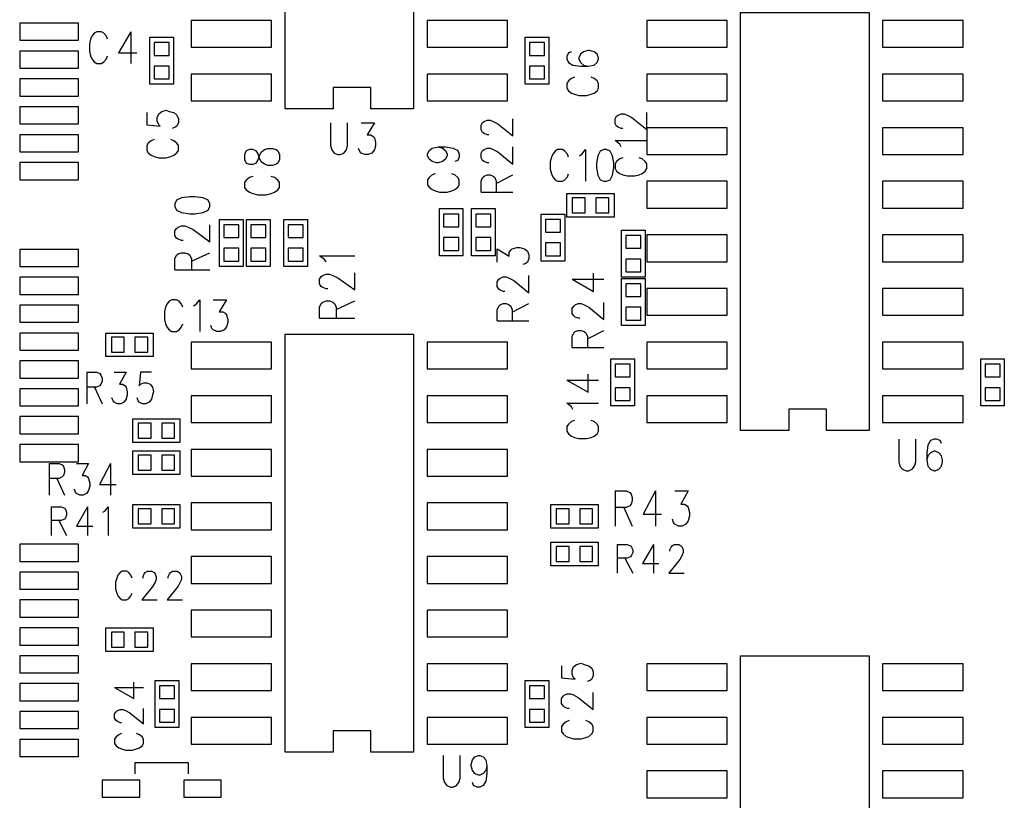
# Model space of a CAD drawing. Extents: x 2 to 38, y 4.3 to 27.6.
# Tile 11 of 25: x 14.6 to 18.5, y 18.2 to 21.3. Entities that reach past the tile are written whole.
import ezdxf

# ---------------------------------------------------------------- set-up
doc = ezdxf.new("R2010")
doc.units = 0
doc.layers.get('0').update_dxf_attribs({"linetype": 'CONTINUOUS'})
doc.layers.add('assy_t', color=3, linetype='CONTINUOUS')

# ---------------------------------------------------------------- blocks, each defined once
blk = doc.blocks.new('D18')
blk.add_lwpolyline([(-0.02539, -0.02963), (0.02539, -0.02963), (0.02539, 0.02963), (-0.02539, 0.02963)], close=True)
blk = doc.blocks.new('D19')
blk.add_lwpolyline([(-0.02963, -0.02539), (0.02963, -0.02539), (0.02963, 0.02539), (-0.02963, 0.02539)], close=True)
blk = doc.blocks.new('D22')
blk.add_lwpolyline([(-0.07407, -0.03386), (0.07407, -0.03386), (0.07407, 0.03386), (-0.07407, 0.03386)], close=True)
blk = doc.blocks.new('D36')
blk.add_lwpolyline([(-0.11639, -0.03386), (0.11639, -0.03386), (0.11639, 0.03386), (-0.11639, 0.03386)], close=True)
blk = doc.blocks.new('D39')
blk.add_lwpolyline([(-0.15871, -0.0529), (0.15871, -0.0529), (0.15871, 0.0529), (-0.15871, 0.0529)], close=True)

msp = doc.modelspace()

# ---------------------------------------------------------------- linework, layer by layer
at = {"layer": 'assy_t', "color": 3}
for points in [[(16.151682, 20.965783), (15.982382, 20.965783), (15.982382, 21.050443), (15.834262, 21.050443), (15.834262, 20.965783), (15.643802, 20.965783), (15.643802, 22.616383), (16.151682, 22.616383), (16.151682, 20.965783)], [(17.950422, 19.696103), (17.781122, 19.696103), (17.781122, 19.780743), (17.632982, 19.780743), (17.632982, 19.696103), (17.442542, 19.696103), (17.442542, 21.346703), (17.950422, 21.346703), (17.950422, 19.696103)], [(14.943562, 21.240883), (14.938742, 21.252803), (14.929122, 21.264703), (14.919502, 21.270643), (14.900262, 21.270643), (14.890642, 21.264703), (14.881022, 21.252803), (14.876222, 21.240883), (14.871402, 21.223043), (14.871402, 21.193283), (14.876222, 21.175423), (14.881022, 21.163523), (14.890642, 21.151623), (14.900262, 21.145663), (14.919502, 21.145663), (14.929122, 21.151623), (14.938742, 21.163523), (14.943562, 21.175423)], [(15.034922, 21.270643), (14.986842, 21.187323), (15.058982, 21.187323)], [(15.034922, 21.270643), (15.034922, 21.145663)], [(15.110542, 21.063143), (15.110542, 21.249363), (15.203642, 21.249363), (15.203642, 21.063143), (15.110542, 21.063143)], [(16.591842, 21.063143), (16.591842, 21.249363), (16.684962, 21.249363), (16.684962, 21.063143), (16.591842, 21.063143)], [(16.774622, 21.191843), (16.762722, 21.187023), (16.756762, 21.172603), (16.756762, 21.162983), (16.762722, 21.148543), (16.780582, 21.138923), (16.810342, 21.134123), (16.840102, 21.134123), (16.863902, 21.138923), (16.875802, 21.148543), (16.881762, 21.162983), (16.881762, 21.167783), (16.875802, 21.182223), (16.863902, 21.191843), (16.846042, 21.196643), (16.840102, 21.196643), (16.822242, 21.191843), (16.810342, 21.182223), (16.804382, 21.167783), (16.804382, 21.162983), (16.810342, 21.148543), (16.822242, 21.138923), (16.840102, 21.134123)], [(16.786522, 21.090843), (16.774622, 21.086023), (16.762722, 21.076403), (16.756762, 21.066783), (16.756762, 21.047543), (16.762722, 21.037923)], [(16.875802, 21.037923), (16.881762, 21.047543), (16.881762, 21.066783), (16.875802, 21.076403), (16.863902, 21.086023), (16.852002, 21.090843)], [(16.762722, 21.037923), (16.774622, 21.028323), (16.786522, 21.023503), (16.804382, 21.018703), (16.834142, 21.018703), (16.852002, 21.023503), (16.863902, 21.028323), (16.875802, 21.037923)], [(15.097702, 20.951163), (15.097702, 20.903083), (15.151282, 20.898263), (15.145322, 20.903083), (15.139362, 20.917503), (15.139362, 20.931923), (15.145322, 20.946363), (15.157222, 20.955983), (15.175082, 20.960783), (15.186982, 20.955983), (15.204842, 20.951163), (15.216742, 20.941543), (15.222702, 20.927123), (15.222702, 20.912703), (15.216742, 20.898263), (15.210782, 20.893463), (15.198882, 20.888643)], [(16.447942, 20.863823), (16.442002, 20.863823), (16.430082, 20.868643), (16.424142, 20.873443), (16.418182, 20.883063), (16.418182, 20.902303), (16.424142, 20.911923), (16.430082, 20.916743), (16.442002, 20.921543), (16.453902, 20.921543), (16.465802, 20.916743), (16.483662, 20.907123), (16.543182, 20.859023), (16.543182, 20.926363)], [(16.976982, 20.888843), (16.971022, 20.888843), (16.959122, 20.893643), (16.953182, 20.898463), (16.947222, 20.908083), (16.947222, 20.927323), (16.953182, 20.936943), (16.959122, 20.941743), (16.971022, 20.946563), (16.982942, 20.946563), (16.994842, 20.941743), (17.012702, 20.932123), (17.072202, 20.884023), (17.072202, 20.951363)], [(15.823682, 20.910903), (15.823682, 20.821623), (15.828482, 20.803783), (15.838102, 20.791863), (15.852542, 20.785923), (15.862162, 20.785923), (15.876582, 20.791863), (15.886202, 20.803783), (15.891022, 20.821623), (15.891022, 20.910903)], [(15.943922, 20.910903), (15.996822, 20.910903), (15.967962, 20.863283), (15.982382, 20.863283), (15.992002, 20.857343), (15.996822, 20.851383), (16.001622, 20.833523), (16.001622, 20.821623), (15.996822, 20.803783), (15.987202, 20.791863), (15.972782, 20.785923), (15.958342, 20.785923), (15.943922, 20.791863), (15.939102, 20.797823), (15.934302, 20.809723)], [(15.127462, 20.845363), (15.115562, 20.840563), (15.103662, 20.830943), (15.097702, 20.821323), (15.097702, 20.802083), (15.103662, 20.792463), (15.115562, 20.782843), (15.127462, 20.778023), (15.145322, 20.773223), (15.175082, 20.773223), (15.192942, 20.778023), (15.204842, 20.782843), (15.216742, 20.792463), (15.222702, 20.802083), (15.222702, 20.821323), (15.216742, 20.830943), (15.204842, 20.840563), (15.192942, 20.845363)], [(16.971022, 20.816703), (16.965082, 20.826323), (16.947222, 20.840743), (17.072202, 20.840743)], [(15.483782, 20.766683), (15.490382, 20.752243), (15.503602, 20.747443), (15.516842, 20.747443), (15.530062, 20.752243), (15.536682, 20.761863), (15.543282, 20.781103), (15.549902, 20.795543), (15.563122, 20.805163), (15.576362, 20.809963), (15.596202, 20.809963), (15.609422, 20.805163), (15.616042, 20.800343), (15.622642, 20.785923), (15.622642, 20.766683), (15.616042, 20.752243), (15.609422, 20.747443), (15.596202, 20.742643), (15.576362, 20.742643), (15.563122, 20.747443), (15.549902, 20.757063), (15.543282, 20.771483), (15.536682, 20.790723), (15.530062, 20.800343), (15.516842, 20.805163), (15.503602, 20.805163), (15.490382, 20.800343), (15.483782, 20.785923), (15.483782, 20.766683)], [(16.248242, 20.815743), (16.266082, 20.810923), (16.277982, 20.801303), (16.283942, 20.786883), (16.283942, 20.782063), (16.277982, 20.767643), (16.266082, 20.758023), (16.248242, 20.753223), (16.242282, 20.753223), (16.224422, 20.758023), (16.212522, 20.767643), (16.206562, 20.782063), (16.206562, 20.786883), (16.212522, 20.801303), (16.224422, 20.810923), (16.248242, 20.815743), (16.277982, 20.815743), (16.307742, 20.810923), (16.325602, 20.801303), (16.331562, 20.786883), (16.331562, 20.777263), (16.325602, 20.762823), (16.313702, 20.758023)], [(16.447942, 20.753223), (16.442002, 20.753223), (16.430082, 20.758023), (16.424142, 20.762823), (16.418182, 20.772443), (16.418182, 20.791683), (16.424142, 20.801303), (16.430082, 20.806123), (16.442002, 20.810923), (16.453902, 20.810923), (16.465802, 20.806123), (16.483662, 20.796503), (16.543182, 20.748403), (16.543182, 20.815743)], [(16.763442, 20.775343), (16.758642, 20.787243), (16.749022, 20.799143), (16.739402, 20.805103), (16.720162, 20.805103), (16.710542, 20.799143), (16.700922, 20.787243), (16.696122, 20.775343), (16.691302, 20.757483), (16.691302, 20.727723), (16.696122, 20.709863), (16.700922, 20.697963), (16.710542, 20.686063), (16.720162, 20.680103), (16.739402, 20.680103), (16.749022, 20.686063), (16.758642, 20.697963), (16.763442, 20.709863)], [(16.806722, 20.781283), (16.816342, 20.787243), (16.830782, 20.805103), (16.830782, 20.680103)], [(16.902922, 20.805103), (16.888482, 20.799143), (16.878862, 20.781283), (16.874062, 20.751523), (16.874062, 20.733683), (16.878862, 20.703923), (16.888482, 20.686063), (16.902922, 20.680103), (16.912542, 20.680103), (16.926962, 20.686063), (16.936582, 20.703923), (16.941402, 20.733683), (16.941402, 20.751523), (16.936582, 20.781283), (16.926962, 20.799143), (16.912542, 20.805103), (16.902922, 20.805103)], [(16.976982, 20.773423), (16.965082, 20.768603), (16.953182, 20.758983), (16.947222, 20.749363), (16.947222, 20.730123), (16.953182, 20.720503), (16.965082, 20.710883), (16.976982, 20.706083), (16.994842, 20.701263), (17.024602, 20.701263), (17.042462, 20.706083)], [(17.042462, 20.706083), (17.054362, 20.710883), (17.066262, 20.720503), (17.072202, 20.730123), (17.072202, 20.749363), (17.066262, 20.758983), (17.054362, 20.768603), (17.042462, 20.773423)], [(15.516842, 20.699343), (15.503602, 20.694543), (15.490382, 20.684923), (15.483782, 20.675303), (15.483782, 20.656063), (15.490382, 20.646443), (15.503602, 20.636823), (15.516842, 20.632023), (15.536682, 20.627203), (15.569742, 20.627203), (15.589582, 20.632023), (15.602802, 20.636823), (15.616042, 20.646443), (15.622642, 20.656063), (15.622642, 20.675303), (15.616042, 20.684923), (15.602802, 20.694543), (15.589582, 20.699343)], [(16.236322, 20.709923), (16.224422, 20.705123), (16.212522, 20.695503), (16.206562, 20.685883), (16.206562, 20.666643), (16.212522, 20.657023), (16.224422, 20.647403), (16.236322, 20.642603), (16.254182, 20.637783), (16.283942, 20.637783), (16.301802, 20.642603), (16.313702, 20.647403), (16.325602, 20.657023), (16.331562, 20.666643), (16.331562, 20.685883), (16.325602, 20.695503), (16.313702, 20.705123), (16.301802, 20.709923)], [(16.418182, 20.637783), (16.418182, 20.681063), (16.424142, 20.695503), (16.430082, 20.700303), (16.442002, 20.705123), (16.453902, 20.705123), (16.465802, 20.700303), (16.471742, 20.695503), (16.477702, 20.681063), (16.477702, 20.637783)], [(16.477702, 20.671463), (16.543182, 20.705123)], [(15.208682, 20.581043), (15.215282, 20.566603), (15.235122, 20.556983), (15.268182, 20.552183), (15.288022, 20.552183), (15.321102, 20.556983), (15.340942, 20.566603), (15.347542, 20.581043), (15.347542, 20.590663), (15.340942, 20.605083), (15.321102, 20.614703), (15.288022, 20.619503), (15.268182, 20.619503), (15.235122, 20.614703), (15.215282, 20.605083), (15.208682, 20.590663), (15.208682, 20.581043)], [(16.418182, 20.637783), (16.543182, 20.637783)], [(16.756902, 20.631443), (16.943122, 20.631443), (16.943122, 20.538323), (16.756902, 20.538323), (16.756902, 20.631443)], [(16.253262, 20.385963), (16.253262, 20.572183), (16.346362, 20.572183), (16.346362, 20.385963), (16.253262, 20.385963)], [(16.473342, 20.572183), (16.473342, 20.385963), (16.380222, 20.385963), (16.380222, 20.572183), (16.473342, 20.572183)], [(15.385642, 20.343643), (15.385642, 20.529863), (15.478742, 20.529863), (15.478742, 20.343643), (15.385642, 20.343643)], [(15.584562, 20.529863), (15.584562, 20.343643), (15.491442, 20.343643), (15.491442, 20.529863), (15.584562, 20.529863)], [(15.639582, 20.343643), (15.639582, 20.529863), (15.732682, 20.529863), (15.732682, 20.343643), (15.639582, 20.343643)], [(16.655322, 20.364803), (16.655322, 20.551023), (16.748442, 20.551023), (16.748442, 20.364803), (16.655322, 20.364803)], [(15.241742, 20.446363), (15.235122, 20.446363), (15.221902, 20.451183), (15.215282, 20.455983), (15.208682, 20.465603), (15.208682, 20.484843), (15.215282, 20.494463), (15.221902, 20.499283), (15.235122, 20.504083), (15.248342, 20.504083), (15.261582, 20.499283), (15.281422, 20.489663), (15.347542, 20.441563), (15.347542, 20.508903)], [(16.972742, 20.301323), (16.972742, 20.487543), (17.065862, 20.487543), (17.065862, 20.301323), (16.972742, 20.301323)], [(16.481662, 20.360763), (16.481662, 20.413663), (16.529282, 20.384803), (16.529282, 20.399243), (16.535242, 20.408863), (16.541182, 20.413663), (16.559042, 20.418483), (16.570942, 20.418483), (16.588802, 20.413663), (16.600702, 20.404043), (16.606662, 20.389623), (16.606662, 20.375183), (16.600702, 20.360763), (16.594762, 20.355963), (16.582842, 20.351143)], [(15.208682, 20.330943), (15.208682, 20.374223), (15.215282, 20.388663), (15.221902, 20.393463), (15.235122, 20.398283), (15.248342, 20.398283), (15.261582, 20.393463), (15.268182, 20.388663), (15.274802, 20.374223), (15.274802, 20.330943)], [(15.274802, 20.364603), (15.347542, 20.398283)], [(15.806482, 20.361723), (15.799882, 20.371343), (15.780042, 20.385763)], [(15.780042, 20.385763), (15.918902, 20.385763)], [(15.208682, 20.330943), (15.347542, 20.330943)], [(15.813102, 20.255923), (15.806482, 20.255923), (15.793262, 20.260723), (15.786642, 20.265543), (15.780042, 20.275163), (15.780042, 20.294403), (15.786642, 20.304003), (15.793262, 20.308823), (15.806482, 20.313623), (15.819722, 20.313623), (15.832942, 20.308823), (15.852782, 20.299203), (15.918902, 20.251103), (15.918902, 20.318443)], [(16.511422, 20.245343), (16.505482, 20.245343), (16.493582, 20.250143), (16.487622, 20.254963), (16.481662, 20.264583), (16.481662, 20.283803), (16.487622, 20.293423), (16.493582, 20.298243), (16.505482, 20.303043), (16.517382, 20.303043), (16.529282, 20.298243), (16.547142, 20.288623), (16.606662, 20.240523), (16.606662, 20.307863)], [(16.777942, 20.293423), (16.861262, 20.245343), (16.861262, 20.317483)], [(16.777942, 20.293423), (16.902922, 20.293423)], [(16.972742, 20.110863), (16.972742, 20.297083), (17.065862, 20.297083), (17.065862, 20.110863), (16.972742, 20.110863)], [(15.239822, 20.182823), (15.235002, 20.194723), (15.225382, 20.206623), (15.215762, 20.212583), (15.196522, 20.212583), (15.186902, 20.206623), (15.177282, 20.194723), (15.172482, 20.182823), (15.167682, 20.164963), (15.167682, 20.135203), (15.172482, 20.117343), (15.177282, 20.105443), (15.186902, 20.093543), (15.196522, 20.087583), (15.215762, 20.087583), (15.225382, 20.093543), (15.235002, 20.105443), (15.239822, 20.117343)], [(15.283102, 20.188763), (15.292722, 20.194723), (15.307142, 20.212583), (15.307142, 20.087583)], [(15.360042, 20.212583), (15.412962, 20.212583), (15.384102, 20.164963), (15.398522, 20.164963), (15.408142, 20.159003), (15.412962, 20.153063), (15.417762, 20.135203), (15.417762, 20.123303), (15.412962, 20.105443), (15.403342, 20.093543), (15.388902, 20.087583), (15.374482, 20.087583), (15.360042, 20.093543), (15.355242, 20.099483), (15.350422, 20.111403)], [(15.780042, 20.140483), (15.780042, 20.183783), (15.786642, 20.198203), (15.793262, 20.203023), (15.806482, 20.207823), (15.819722, 20.207823), (15.832942, 20.203023), (15.839542, 20.198203), (15.846162, 20.183783), (15.846162, 20.140483)], [(15.846162, 20.174163), (15.918902, 20.207823)], [(16.481662, 20.129903), (16.481662, 20.173203), (16.487622, 20.187623), (16.493582, 20.192443), (16.505482, 20.197243), (16.517382, 20.197243), (16.529282, 20.192443), (16.535242, 20.187623), (16.541182, 20.173203), (16.541182, 20.129903)], [(16.541182, 20.163583), (16.606662, 20.197243)], [(16.807682, 20.139523), (16.801742, 20.139523), (16.789842, 20.144343), (16.783882, 20.149143), (16.777942, 20.158763), (16.777942, 20.178003), (16.783882, 20.187623), (16.789842, 20.192443), (16.801742, 20.197243), (16.813642, 20.197243), (16.825542, 20.192443), (16.843402, 20.182823), (16.902922, 20.134723), (16.902922, 20.202043)], [(15.780042, 20.140483), (15.918902, 20.140483)], [(16.481662, 20.129903), (16.606662, 20.129903)], [(14.937002, 20.081243), (15.123242, 20.081243), (15.123242, 19.988123), (14.937002, 19.988123), (14.937002, 20.081243)], [(16.151682, 18.426403), (15.982382, 18.426403), (15.982382, 18.511063), (15.834262, 18.511063), (15.834262, 18.426403), (15.643802, 18.426403), (15.643802, 20.077003), (16.151682, 20.077003), (16.151682, 18.426403)], [(16.777942, 20.024103), (16.777942, 20.067383), (16.783882, 20.081823), (16.789842, 20.086623), (16.801742, 20.091443), (16.813642, 20.091443), (16.825542, 20.086623), (16.831502, 20.081823), (16.837442, 20.067383), (16.837442, 20.024103)], [(16.837442, 20.057763), (16.902922, 20.091443)], [(16.777942, 20.024103), (16.902922, 20.024103)], [(16.930422, 19.793443), (16.930422, 19.979663), (17.023542, 19.979663), (17.023542, 19.793443), (16.930422, 19.793443)], [(18.390582, 19.793443), (18.390582, 19.979663), (18.483682, 19.979663), (18.483682, 19.793443), (18.390582, 19.793443)], [(14.860822, 19.926883), (14.860822, 19.801903)], [(14.860822, 19.926883), (14.899782, 19.926883), (14.912782, 19.920943), (14.917102, 19.914983), (14.921422, 19.903083), (14.921422, 19.891183), (14.917102, 19.879283), (14.912782, 19.873323), (14.899782, 19.867383), (14.860822, 19.867383)], [(14.969042, 19.926883), (15.016662, 19.926883), (14.990682, 19.879283), (15.003662, 19.879283), (15.012322, 19.873323), (15.016662, 19.867383), (15.020982, 19.849523), (15.020982, 19.837623), (15.016662, 19.819763), (15.008002, 19.807863), (14.995022, 19.801903), (14.982022, 19.801903), (14.969042, 19.807863), (14.964722, 19.813803), (14.960382, 19.825723)], [(15.116202, 19.926883), (15.072922, 19.926883), (15.068602, 19.873323), (15.072922, 19.879283), (15.085902, 19.885223), (15.098902, 19.885223), (15.111882, 19.879283), (15.120542, 19.867383), (15.124862, 19.849523), (15.120542, 19.837623), (15.116202, 19.819763), (15.107562, 19.807863), (15.094562, 19.801903), (15.081582, 19.801903), (15.068602, 19.807863), (15.064262, 19.813803), (15.059942, 19.825723)], [(16.756762, 19.895203), (16.840102, 19.847123), (16.840102, 19.919263)], [(14.891122, 19.867383), (14.921422, 19.801903)], [(16.756762, 19.895203), (16.881762, 19.895203)], [(16.780582, 19.779783), (16.774622, 19.789403), (16.756762, 19.803823), (16.881762, 19.803823)], [(15.229042, 19.649543), (15.042822, 19.649543), (15.042822, 19.742663), (15.229042, 19.742663), (15.229042, 19.649543)], [(16.786522, 19.736503), (16.774622, 19.731683), (16.762722, 19.722063), (16.756762, 19.712443), (16.756762, 19.693223), (16.762722, 19.683603), (16.774622, 19.673983), (16.786522, 19.669163), (16.804382, 19.664363), (16.834142, 19.664363), (16.852002, 19.669163), (16.863902, 19.673983), (16.875802, 19.683603), (16.881762, 19.693223), (16.881762, 19.712443), (16.875802, 19.722063), (16.863902, 19.731683), (16.852002, 19.736503)], [(18.066802, 19.662383), (18.066802, 19.573103), (18.071602, 19.555243), (18.081222, 19.543343), (18.095662, 19.537383), (18.105282, 19.537383), (18.119702, 19.543343), (18.129322, 19.555243), (18.134142, 19.573103), (18.134142, 19.662383)], [(18.235142, 19.644523), (18.230322, 19.656423), (18.215902, 19.662383), (18.206282, 19.662383), (18.191842, 19.656423), (18.182222, 19.638563), (18.177422, 19.608803), (18.177422, 19.579043), (18.182222, 19.555243), (18.191842, 19.543343), (18.206282, 19.537383), (18.211082, 19.537383), (18.225522, 19.543343), (18.235142, 19.555243), (18.239942, 19.573103), (18.239942, 19.579043), (18.235142, 19.596903), (18.225522, 19.608803), (18.211082, 19.614763), (18.206282, 19.614763), (18.191842, 19.608803), (18.182222, 19.596903), (18.177422, 19.579043)], [(15.229042, 19.522583), (15.042822, 19.522583), (15.042822, 19.615683), (15.229042, 19.615683), (15.229042, 19.522583)], [(14.712702, 19.566483), (14.712702, 19.441503)], [(14.712702, 19.566483), (14.751662, 19.566483), (14.764642, 19.560543), (14.768962, 19.554583), (14.773302, 19.542683), (14.773302, 19.530783), (14.768962, 19.518863), (14.764642, 19.512923), (14.751662, 19.506963), (14.712702, 19.506963)], [(14.820902, 19.566483), (14.868522, 19.566483), (14.842562, 19.518863), (14.855542, 19.518863), (14.864202, 19.512923), (14.868522, 19.506963), (14.872862, 19.489123)], [(14.955102, 19.566483), (14.911802, 19.483163), (14.976742, 19.483163)], [(14.955102, 19.566483), (14.955102, 19.441503)], [(14.743002, 19.506963), (14.773302, 19.441503)], [(14.872862, 19.489123), (14.872862, 19.477203), (14.868522, 19.459363), (14.859862, 19.447443), (14.846882, 19.441503), (14.833902, 19.441503), (14.820902, 19.447443), (14.816582, 19.453403), (14.812262, 19.465303)], [(16.947362, 19.458303), (16.947362, 19.319423)], [(16.947362, 19.458303), (16.990642, 19.458303), (17.005062, 19.451683), (17.009882, 19.445063), (17.014682, 19.431843), (17.014682, 19.418623), (17.009882, 19.405383), (17.005062, 19.398783), (16.990642, 19.392163), (16.947362, 19.392163)], [(17.106062, 19.458303), (17.057982, 19.365723), (17.130122, 19.365723)], [(17.106062, 19.458303), (17.106062, 19.319423)], [(17.183022, 19.458303), (17.235922, 19.458303), (17.207062, 19.405383), (17.221502, 19.405383), (17.231122, 19.398783), (17.235922, 19.392163), (17.240742, 19.372323), (17.240742, 19.359103), (17.235922, 19.339263), (17.226302, 19.326043), (17.211882, 19.319423), (17.197442, 19.319423), (17.183022, 19.326043), (17.178202, 19.332643), (17.173402, 19.345883)], [(15.229042, 19.310963), (15.042822, 19.310963), (15.042822, 19.404063), (15.229042, 19.404063), (15.229042, 19.310963)], [(16.879642, 19.310963), (16.693422, 19.310963), (16.693422, 19.404063), (16.879642, 19.404063), (16.879642, 19.310963)], [(14.721162, 19.395203), (14.721162, 19.281343)], [(14.721162, 19.395203), (14.760122, 19.395203), (14.773102, 19.389783), (14.777442, 19.384363), (14.781762, 19.373523), (14.781762, 19.362663), (14.777442, 19.351823), (14.773102, 19.346403), (14.760122, 19.340983), (14.721162, 19.340983)], [(14.864002, 19.395203), (14.820722, 19.319283), (14.885642, 19.319283)], [(14.864002, 19.395203), (14.864002, 19.281343)], [(14.924602, 19.373523), (14.933262, 19.378943), (14.946242, 19.395203), (14.946242, 19.281343)], [(16.981022, 19.392163), (17.014682, 19.319423)], [(14.751462, 19.340983), (14.781762, 19.281343)], [(16.879642, 19.162823), (16.693422, 19.162823), (16.693422, 19.255943), (16.879642, 19.255943), (16.879642, 19.162823)], [(16.955822, 19.247083), (16.955822, 19.133203)], [(16.955822, 19.247083), (16.994782, 19.247083), (17.007762, 19.241663), (17.012102, 19.236223), (17.016422, 19.225383), (17.016422, 19.214543), (17.012102, 19.203703), (17.007762, 19.198283), (16.994782, 19.192843), (16.955822, 19.192843)], [(17.098662, 19.247083), (17.055382, 19.171163), (17.120302, 19.171163)], [(17.098662, 19.247083), (17.098662, 19.133203)], [(17.163582, 19.219963), (17.163582, 19.225383), (17.167922, 19.236223), (17.172242, 19.241663), (17.180902, 19.247083), (17.198222, 19.247083), (17.206882, 19.241663), (17.211202, 19.236223), (17.215522, 19.225383), (17.215522, 19.214543), (17.211202, 19.203703), (17.202542, 19.187423), (17.159262, 19.133203), (17.219862, 19.133203)], [(16.986122, 19.192843), (17.016422, 19.133203)], [(15.040022, 19.114163), (15.035702, 19.125003), (15.027042, 19.135843), (15.018382, 19.141263), (15.001082, 19.141263), (14.992422, 19.135843), (14.983762, 19.125003), (14.979422, 19.114163), (14.975102, 19.097883), (14.975102, 19.070783), (14.979422, 19.054503), (14.983762, 19.043663), (14.992422, 19.032823), (15.001082, 19.027403), (15.018382, 19.027403), (15.027042, 19.032823), (15.035702, 19.043663), (15.040022, 19.054503)], [(15.083322, 19.114163), (15.083322, 19.119583), (15.087642, 19.130423), (15.091962, 19.135843), (15.100622, 19.141263), (15.117942, 19.141263), (15.126602, 19.135843), (15.130922, 19.130423), (15.135262, 19.119583), (15.135262, 19.108743), (15.130922, 19.097883), (15.122262, 19.081623), (15.078982, 19.027403), (15.139582, 19.027403)], [(15.182862, 19.114163), (15.182862, 19.119583), (15.187202, 19.130423), (15.191522, 19.135843), (15.200182, 19.141263), (15.217502, 19.141263), (15.226162, 19.135843), (15.230482, 19.130423), (15.234822, 19.119583), (15.234822, 19.108743), (15.230482, 19.097883), (15.221822, 19.081623), (15.178542, 19.027403), (15.239142, 19.027403)], [(14.937002, 18.917363), (15.123242, 18.917363), (15.123242, 18.824243), (14.937002, 18.824243), (14.937002, 18.917363)], [(16.735602, 18.767883), (16.735602, 18.719783), (16.789182, 18.714983), (16.783222, 18.719783), (16.777262, 18.734203), (16.777262, 18.748643), (16.783222, 18.763063), (16.795122, 18.772683), (16.812982, 18.777503), (16.824882, 18.772683), (16.842742, 18.767883), (16.854642, 18.758263), (16.860602, 18.743823), (16.860602, 18.729403), (16.854642, 18.714983), (16.848682, 18.710163), (16.836782, 18.705363)], [(17.950422, 17.156723), (17.781122, 17.156723), (17.781122, 17.241363), (17.632982, 17.241363), (17.632982, 17.156723), (17.442542, 17.156723), (17.442542, 18.807323), (17.950422, 18.807323), (17.950422, 17.156723)], [(14.971262, 18.681603), (15.047182, 18.638303), (15.047182, 18.703243)], [(15.131702, 18.523743), (15.131702, 18.709963), (15.224802, 18.709963), (15.224802, 18.523743), (15.131702, 18.523743)], [(16.591842, 18.523743), (16.591842, 18.709963), (16.684962, 18.709963), (16.684962, 18.523743), (16.591842, 18.523743)], [(14.971262, 18.681603), (15.085142, 18.681603)], [(16.765362, 18.599543), (16.759422, 18.599543), (16.747522, 18.604363), (16.741562, 18.609163), (16.735602, 18.618783), (16.735602, 18.638023), (16.741562, 18.647643), (16.747522, 18.652443), (16.759422, 18.657263), (16.771322, 18.657263), (16.783222, 18.652443), (16.801082, 18.642823), (16.860602, 18.594743), (16.860602, 18.662063)], [(14.998382, 18.543083), (14.992962, 18.543083), (14.982122, 18.547403), (14.976682, 18.551743), (14.971262, 18.560403), (14.971262, 18.577703), (14.976682, 18.586363), (14.982122, 18.590703), (14.992962, 18.595023), (15.003802, 18.595023), (15.014642, 18.590703), (15.030922, 18.582043), (15.085142, 18.538763), (15.085142, 18.599363)], [(16.765362, 18.551443), (16.753462, 18.546643), (16.741562, 18.537023), (16.735602, 18.527403), (16.735602, 18.508163), (16.741562, 18.498543), (16.753462, 18.488923), (16.765362, 18.484123), (16.783222, 18.479303), (16.812982, 18.479303), (16.830842, 18.484123), (16.842742, 18.488923), (16.854642, 18.498543), (16.860602, 18.508163), (16.860602, 18.527403), (16.854642, 18.537023), (16.842742, 18.546643), (16.830842, 18.551443)], [(14.998382, 18.499803), (14.987542, 18.495463), (14.976682, 18.486823), (14.971262, 18.478163), (14.971262, 18.460843), (14.976682, 18.452183), (14.987542, 18.443523), (14.998382, 18.439203), (15.014642, 18.434863), (15.041762, 18.434863), (15.058022, 18.439203), (15.068882, 18.443523), (15.079722, 18.452183), (15.085142, 18.460843), (15.085142, 18.478163), (15.079722, 18.486823), (15.068882, 18.495463), (15.058022, 18.499803)], [(16.268082, 18.413843), (16.268082, 18.324563), (16.272882, 18.306703), (16.282502, 18.294803), (16.296922, 18.288863), (16.306542, 18.288863), (16.320982, 18.294803), (16.330602, 18.306703), (16.335402, 18.324563), (16.335402, 18.413843)], [(16.441202, 18.372183), (16.436402, 18.354323), (16.426782, 18.342423), (16.412362, 18.336463), (16.407542, 18.336463), (16.393122, 18.342423), (16.383502, 18.354323), (16.378682, 18.372183), (16.378682, 18.378123), (16.383502, 18.395983), (16.393122, 18.407883), (16.407542, 18.413843), (16.412362, 18.413843), (16.426782, 18.407883), (16.436402, 18.395983), (16.441202, 18.372183), (16.441202, 18.342423), (16.436402, 18.312663), (16.426782, 18.294803), (16.412362, 18.288863), (16.402742, 18.288863), (16.388302, 18.294803), (16.383502, 18.306703)], [(15.262902, 18.341763), (15.262902, 18.384083), (15.051282, 18.384083), (15.051282, 18.341763)]]:
    msp.add_lwpolyline(points, dxfattribs=at)

# ---------------------------------------------------------------- block references
at = {"layer": 'assy_t'}
for name, p in [('D36', (14.712702, 21.270523)), ('D39', (15.432182, 21.262043)), ('D39', (16.363302, 21.262043)), ('D39', (17.230922, 21.262043)), ('D39', (18.162022, 21.262043)), ('D19', (15.157082, 21.202803)), ('D19', (16.638402, 21.202803)), ('D36', (14.712702, 21.160483)), ('D19', (15.157082, 21.109683)), ('D19', (16.638402, 21.109683)), ('D36', (14.712702, 21.050443)), ('D39', (15.432182, 21.050443)), ('D39', (16.363302, 21.050443)), ('D39', (17.230922, 21.050443)), ('D39', (18.162022, 21.050443)), ('D36', (14.712702, 20.940403)), ('D39', (17.230922, 20.838823)), ('D39', (18.162022, 20.838823)), ('D36', (14.712702, 20.830363)), ('D36', (14.712702, 20.720323)), ('D39', (17.230922, 20.627203)), ('D39', (18.162022, 20.627203)), ('D18', (16.803462, 20.584883)), ('D18', (16.896562, 20.584883)), ('D19', (16.299822, 20.525623)), ('D19', (16.426782, 20.525623)), ('D19', (16.701882, 20.504463)), ('D19', (15.432182, 20.483303)), ('D19', (15.538002, 20.483303)), ('D19', (15.686122, 20.483303)), ('D19', (16.299822, 20.432523)), ('D19', (16.426782, 20.432523)), ('D19', (17.019302, 20.440983)), ('D39', (17.230922, 20.415583)), ('D39', (18.162022, 20.415583)), ('D36', (14.712702, 20.377503)), ('D19', (15.432182, 20.390203)), ('D19', (15.538002, 20.390203)), ('D19', (15.686122, 20.390203)), ('D19', (16.701882, 20.411363)), ('D19', (17.019302, 20.347883)), ('D36', (14.712702, 20.267463)), ('D19', (17.019302, 20.250523)), ('D39', (17.230922, 20.203983)), ('D39', (18.162022, 20.203983)), ('D36', (14.712702, 20.157423)), ('D19', (17.019302, 20.157423)), ('D36', (14.712702, 20.047383)), ('D18', (14.983562, 20.034683)), ('D18', (15.076682, 20.034683)), ('D39', (15.432182, 19.992363)), ('D39', (16.363302, 19.992363)), ('D39', (17.230922, 19.992363)), ('D39', (18.162022, 19.992363)), ('D36', (14.712702, 19.937343)), ('D19', (16.976982, 19.933103)), ('D19', (18.437122, 19.933103)), ('D19', (16.976982, 19.840003)), ('D19', (18.437122, 19.840003)), ('D36', (14.712702, 19.827303)), ('D39', (15.432182, 19.780743)), ('D39', (16.363302, 19.780743)), ('D39', (17.230922, 19.780743)), ('D39', (18.162022, 19.780743)), ('D36', (14.712702, 19.717263)), ('D18', (15.089382, 19.696103)), ('D18', (15.182482, 19.696103)), ('D36', (14.712702, 19.607223)), ('D18', (15.089382, 19.569123)), ('D18', (15.182482, 19.569123)), ('D39', (15.432182, 19.569123)), ('D39', (16.363302, 19.569123)), ('D39', (15.432182, 19.357523)), ('D39', (16.363302, 19.357523)), ('D18', (15.089382, 19.357523)), ('D18', (15.182482, 19.357523)), ('D18', (16.739982, 19.357523)), ('D18', (16.833082, 19.357523)), ('D36', (14.712702, 19.213623)), ('D18', (16.739982, 19.209383)), ('D18', (16.833082, 19.209383)), ('D39', (15.432182, 19.145903)), ('D39', (16.363302, 19.145903)), ('D36', (14.712702, 19.103583)), ('D36', (14.712702, 18.993543)), ('D39', (15.432182, 18.934283)), ('D39', (16.363302, 18.934283)), ('D36', (14.712702, 18.883503)), ('D18', (14.983562, 18.870803)), ('D18', (15.076682, 18.870803)), ('D36', (14.712702, 18.773463)), ('D39', (15.432182, 18.722663)), ('D39', (16.363302, 18.722663)), ('D39', (17.230922, 18.722663)), ('D39', (18.162022, 18.722663)), ('D36', (14.712702, 18.663423)), ('D19', (15.178262, 18.663423)), ('D19', (16.638402, 18.663423)), ('D36', (14.712702, 18.553383)), ('D19', (15.178262, 18.570303)), ('D19', (16.638402, 18.570303)), ('D39', (15.432182, 18.511063)), ('D39', (16.363302, 18.511063)), ('D39', (17.230922, 18.511063)), ('D39', (18.162022, 18.511063)), ('D36', (14.712702, 18.443343)), ('D39', (17.230922, 18.299443)), ('D39', (18.162022, 18.299443)), ('D22', (14.996262, 18.282503)), ('D22', (15.317922, 18.282503))]:
    msp.add_blockref(name, p, dxfattribs=at)

doc.saveas('drawing.dxf')
